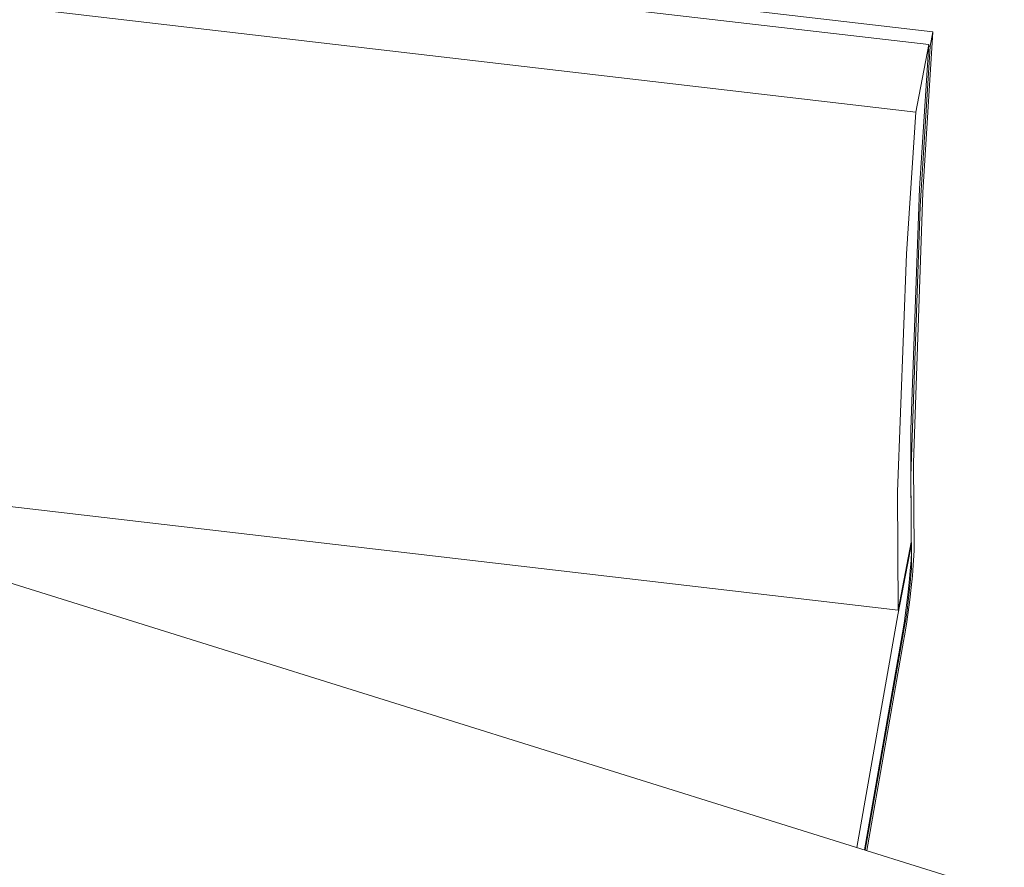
# Model space of a CAD drawing. Header units: millimetres. Extents: x -21126 to 28102, y -1237 to 9397.
# Tile 41 of 226: x -14441 to -13960, y 4343 to 4757. Entities that reach past the tile are written whole.
import ezdxf

# ---------------------------------------------------------------- set-up
doc = ezdxf.new("R2010")
doc.units = ezdxf.units.MM
doc.header["$MEASUREMENT"] = 0
doc.linetypes.add('Wipeout_Contour', pattern=[1000, 0, -1000])
doc.layers.add('Nuevo_08_E_Envans secs', color=7, linetype='Continuous')
doc.layers.add('Nuevo_09_EI_Mobiliari general', color=7, linetype='Continuous')
doc.layers.add('Nuevo_09_EI_Mobiliari general_Pluma_Nº__1', color=7, linetype='Continuous', lineweight=5)

# ---------------------------------------------------------------- blocks, each defined once
blk = doc.blocks.new('Elem Sección_51_1')
at = {"layer": 'Nuevo_09_EI_Mobiliari general_Pluma_Nº__1', "color": 7, "linetype": 'Continuous', "lineweight": 5}
for p, q in [((-14499.68, 4809.69), (-13995.16, 4750.77)), ((-14501.52, 4803.47), (-13997, 4744.55)), ((-14507.9, 4770.39), (-14003.38, 4711.46)), ((-13999.98, 4672.24), (-13995.16, 4750.77)), ((-13995.16, 4750.77), (-13996.46, 4743.75)), ((-13997, 4744.55), (-14003.38, 4711.46)), ((-14001.54, 4674.29), (-13997, 4744.55)), ((-13996.46, 4743.75), (-14001.27, 4665.38)), ((-13997.05, 4743.82), (-13996.46, 4743.75)), ((-14003.38, 4711.46), (-14007.89, 4642.25)), ((-14005.91, 4556.56), (-14001.54, 4674.29)), ((-14004.52, 4540.27), (-13999.98, 4672.24)), ((-14001.27, 4665.38), (-14005.81, 4533.66)), ((-14007.89, 4642.25), (-14012.29, 4526.11)), ((-14005.79, 4534.37), (-14005.91, 4556.56)), ((-14004.22, 4497.36), (-14004.52, 4540.27)), ((-14005.81, 4533.66), (-14005.51, 4490.69)), ((-14005.67, 4514.23), (-14005.79, 4534.37)), ((-14516.55, 4527.12), (-14012.02, 4468.2)), ((-14012.29, 4526.11), (-14012.02, 4468.2)), ((-14005.6, 4501.51), (-14005.67, 4514.23)), ((-14005.56, 4500.49), (-14012.22, 4465.9)), ((-14012.02, 4468.2), (-14005.6, 4501.51)), ((-14005.49, 4500.82), (-14005.56, 4500.49)), ((-14005.52, 4497), (-14005.47, 4500.56)), ((-14005.47, 4500.56), (-14005.49, 4500.82)), ((-14004.32, 4494.86), (-14004.22, 4497.36)), ((-14006.13, 4487.45), (-14005.75, 4492.59)), ((-14005.75, 4492.59), (-14005.55, 4496.53)), ((-14005.55, 4496.53), (-14005.52, 4497)), ((-14004.63, 4490.19), (-14004.32, 4494.86)), ((-14005.58, 4488.82), (-14005.82, 4485.32)), ((-14005.51, 4490.69), (-14005.58, 4488.82)), ((-14005.09, 4484.93), (-14004.63, 4490.19)), ((-14006.66, 4481.75), (-14006.13, 4487.45)), ((-14005.82, 4485.32), (-14006.16, 4481.37)), ((-14005.67, 4479.24), (-14005.09, 4484.93)), ((-14007.31, 4475.65), (-14006.66, 4481.75)), ((-14006.16, 4481.37), (-14006.6, 4477.1)), ((-14006.37, 4473.28), (-14005.67, 4479.24)), ((-14008.08, 4469.35), (-14007.31, 4475.65)), ((-14007.16, 4467.25), (-14006.37, 4473.28)), ((-14006.6, 4477.1), (-14007.12, 4472.63)), ((-14008.94, 4463.03), (-14008.08, 4469.35)), ((-14007.12, 4472.63), (-14007.71, 4468.11)), ((-14012.22, 4465.9), (-14032.19, 4352.29)), ((-14008.35, 4463.66), (-14009.03, 4459.43)), ((-14007.71, 4468.11), (-14008.35, 4463.66)), ((-14008.02, 4461.32), (-14007.16, 4467.25)), ((-14028.52, 4351.15), (-14009.4, 4459.96)), ((-14009.4, 4459.96), (-14008.94, 4463.03)), ((-14009.03, 4459.43), (-14009.37, 4457.49)), ((-14008.91, 4455.68), (-14008.02, 4461.32)), ((-14009.37, 4457.49), (-14028.08, 4351.01)), ((-14009.37, 4453.09), (-14008.91, 4455.68)), ((-14027.35, 4350.78), (-14009.37, 4453.09))]:
    blk.add_line(p, q, dxfattribs=at)
blk = doc.blocks.new('Elem Sección_70_1')
at = {"color": 254, "linetype": 'Wipeout_Contour', "lineweight": 0, "ltscale": 63998.194348}
blk.add_wipeout([(-14437.22, 4203.2), (-16275.02, 4777.15), (-16277.3, 4772.3), (-14439.49, 4198.34)], dxfattribs=at).dxf.layer = 'Nuevo_08_E_Envans secs'
blk = doc.blocks.new('Elem Sección_81_1')
at = {"layer": 'Nuevo_09_EI_Mobiliari general_Pluma_Nº__1', "color": 7, "linetype": 'Continuous', "lineweight": 5}
blk.add_line((-11779.99, 3648.92), (-15247.07, 4731.71), dxfattribs=at)

msp = doc.modelspace()

# ---------------------------------------------------------------- block references
at = {"layer": 'Nuevo_09_EI_Mobiliari general', "lineweight": 0}
msp.add_blockref('Elem Sección_51_1', (0, 0), dxfattribs=at)

# ---------------------------------------------------------------- next in the draw order: block references
at = {"layer": 'Nuevo_08_E_Envans secs', "lineweight": 0}
msp.add_blockref('Elem Sección_70_1', (0, 0), dxfattribs=at)

# ---------------------------------------------------------------- next in the draw order: block references
at = {"layer": 'Nuevo_09_EI_Mobiliari general', "lineweight": 0}
msp.add_blockref('Elem Sección_81_1', (0, 0), dxfattribs=at)

doc.saveas('drawing.dxf')
